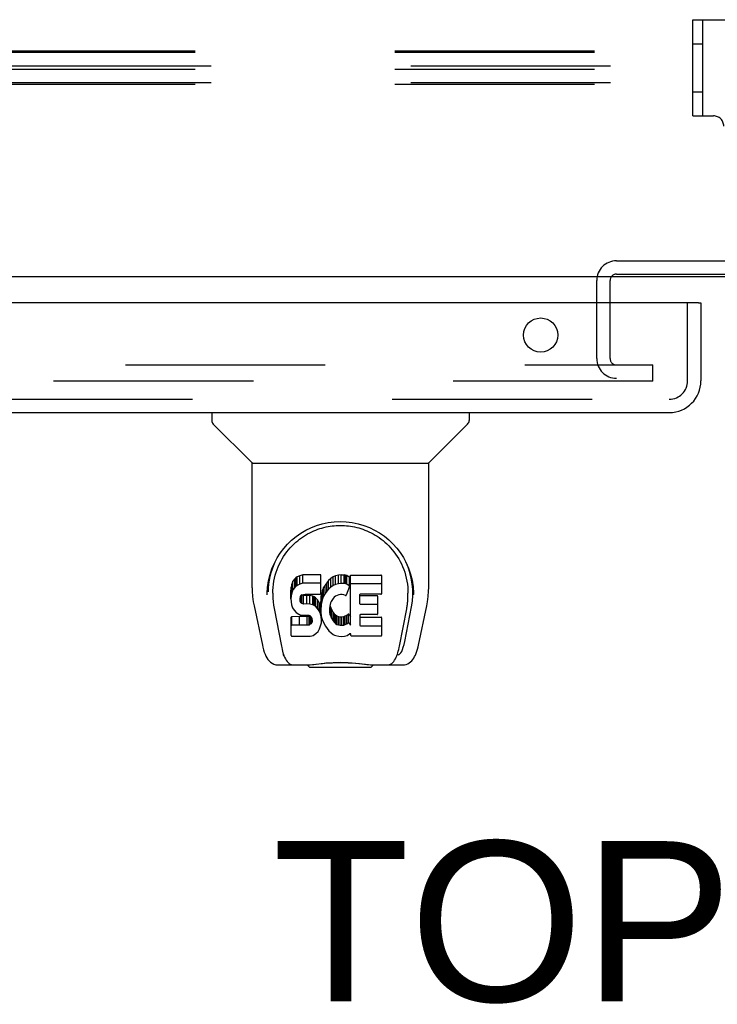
# Model space of a CAD drawing. Header units: inches. Extents: x 0 to 283, y 0 to 183.
# Tile 68 of 116: x 94.49 to 99.93, y 146.7 to 154.38. Entities that reach past the tile are written whole.
import ezdxf

# ---------------------------------------------------------------- set-up
doc = ezdxf.new("R2010")
doc.units = ezdxf.units.IN
doc.header["$LTSCALE"] = 15.583333
doc.header["$MEASUREMENT"] = 0
doc.linetypes.add('HIDDEN', pattern=[0.2, 0.1, -0.1])
doc.layers.get('0').update_dxf_attribs({"linetype": 'CONTINUOUS'})
for name, color, linetype in [('DEFAULT_2', 8, 'HIDDEN'), ('DIMENSIONS', 7, 'CONTINUOUS'), ('LEFTHAND_DOOR_ASSEMBLY', 7, 'CONTINUOUS')]:
    doc.layers.add(name, color=color, linetype=linetype)
doc.styles.get("Standard").update_dxf_attribs({"font": 'arial.ttf'})

msp = doc.modelspace()

# ---------------------------------------------------------------- linework, layer by layer
at = {"color": 7, "linetype": 'Continuous'}
msp.add_line((139.4253, 152.372), (62.0503, 152.372), dxfattribs=at)
at = {"layer": 'DEFAULT_2', "color": 8, "linetype": 'HIDDEN'}
for p, q in [((99.7378, 154.377), (101.7378, 154.377)), ((99.7378, 153.627), (99.7378, 154.377)), ((99.8158, 153.627), (99.8158, 154.377)), ((99.7378, 154.1895), (99.8158, 154.1895)), ((139.4878, 154.1325), (61.9878, 154.1325)), ((139.4878, 154.1199), (61.9878, 154.1199)), ((139.6128, 154.0143), (61.8628, 154.0143)), ((139.4878, 153.9891), (61.9878, 153.9891)), ((139.6128, 153.8835), (61.8628, 153.8835)), ((139.4878, 153.8709), (61.9878, 153.8709)), ((99.7378, 153.8145), (99.8158, 153.8145)), ((99.7378, 153.627), (99.8988, 153.627)), ((99.1418, 152.497), (102.3338, 152.497)), ((98.9878, 151.7345), (98.9878, 152.343)), ((99.0918, 151.7345), (99.0918, 152.343)), ((99.1418, 152.393), (102.3338, 152.393)), ((64.1441, 151.6845), (99.4253, 151.6845)), ((99.4253, 151.5595), (99.4253, 151.6845)), ((99.4253, 151.5595), (64.1441, 151.5595))]:
    msp.add_line(p, q, dxfattribs=at)
for centre, radius, start, end in [((99.8988, 153.547), 0.08, 0, 90), ((99.1418, 152.343), 0.154, 90, 180), ((99.1418, 152.343), 0.05, 90, 180), ((99.1418, 151.7345), 0.154, 180, 270), ((99.1418, 151.7345), 0.05, 180, 270)]:
    msp.add_arc(centre, radius, start, end, dxfattribs=at)
at = {"layer": 'LEFTHAND_DOOR_ASSEMBLY', "color": 3, "linetype": 'Continuous'}
for p, q in [((99.7803, 152.168), (62.8828, 152.168)), ((99.8003, 152.168), (99.8003, 151.5605)), ((63.1093, 151.314), (99.5538, 151.314))]:
    msp.add_line(p, q, dxfattribs=at)
at = {"layer": 'LEFTHAND_DOOR_ASSEMBLY', "color": 8, "linetype": 'HIDDEN'}
for p, q in [((99.6963, 151.5605), (99.6963, 152.168)), ((63.1093, 151.418), (99.5538, 151.418))]:
    msp.add_line(p, q, dxfattribs=at)
at = {"layer": 'LEFTHAND_DOOR_ASSEMBLY', "color": 7, "linetype": 'Continuous'}
for p, q in [((99.7803, 152.168), (99.8003, 152.168)), ((95.9839, 151.314), (95.9839, 151.2515)), ((97.9917, 151.314), (97.9917, 151.2515)), ((96.2931, 150.926), (95.9954, 151.2237)), ((97.6825, 150.926), (97.9802, 151.2237)), ((96.2988, 150.9203), (97.6768, 150.9203)), ((96.2988, 149.9482), (96.2988, 150.9203)), ((97.6768, 149.949), (97.6768, 150.9203)), ((96.6316, 150.0174), (96.6179, 149.9978)), ((96.6401, 150.0254), (96.6316, 150.0174)), ((96.6316, 149.9506), (96.6316, 150.0174)), ((96.6497, 150.0319), (96.6401, 150.0254)), ((96.6401, 149.9586), (96.6401, 150.0254)), ((96.6713, 150.0417), (96.6497, 150.0319)), ((96.6497, 149.9651), (96.6497, 150.0319)), ((96.6947, 150.049), (96.6713, 150.0417)), ((96.6713, 149.9748), (96.6713, 150.0417)), ((96.8343, 150.049), (96.6947, 150.049)), ((96.6947, 149.9822), (96.6947, 150.049)), ((96.836, 150.0061), (96.8343, 150.049)), ((96.8343, 149.9822), (96.8343, 150.049)), ((96.912, 150.0186), (96.8956, 150.0034)), ((96.9302, 150.0316), (96.912, 150.0186)), ((96.912, 149.9518), (96.912, 150.0186)), ((96.9506, 150.0405), (96.9302, 150.0316)), ((96.9302, 149.9648), (96.9302, 150.0316)), ((96.9724, 150.0454), (96.9506, 150.0405)), ((96.9506, 149.9736), (96.9506, 150.0405)), ((96.9945, 150.0475), (96.9724, 150.0454)), ((96.9724, 149.9786), (96.9724, 150.0454)), ((96.9945, 150.0475), (97.0171, 150.0471)), ((96.9945, 149.9807), (96.9945, 150.0475)), ((97.0282, 150.0454), (97.0171, 150.0471)), ((97.0171, 149.9803), (97.0171, 150.0471)), ((97.0387, 150.042), (97.0282, 150.0454)), ((97.0282, 149.9786), (97.0282, 150.0454)), ((97.0574, 150.03), (97.0387, 150.042)), ((97.0387, 149.9752), (97.0387, 150.042)), ((97.0574, 150.03), (97.0574, 149.9632)), ((97.0591, 150.0265), (97.0591, 149.9632)), ((97.0676, 150.047), (97.3044, 150.047)), ((97.0676, 149.655), (97.0676, 150.047)), ((97.3089, 150.0425), (97.3089, 149.9013)), ((96.4241, 149.9795), (96.423, 149.9163)), ((96.6035, 149.9519), (96.6017, 149.9282)), ((96.6086, 149.9752), (96.6035, 149.9519)), ((96.6035, 149.8851), (96.6035, 149.9519)), ((96.6179, 149.9978), (96.6086, 149.9752)), ((96.6086, 149.9084), (96.6086, 149.9752)), ((96.6179, 149.931), (96.6179, 149.9978)), ((96.6316, 149.9506), (96.6179, 149.931)), ((96.6401, 149.9586), (96.6316, 149.9506)), ((96.6497, 149.9651), (96.6401, 149.9586)), ((96.6713, 149.9748), (96.6497, 149.9651)), ((96.6947, 149.9822), (96.6713, 149.9748)), ((96.8343, 149.9822), (96.6947, 149.9822)), ((96.836, 149.9393), (96.8343, 149.9822)), ((96.836, 149.9393), (96.836, 150.0061)), ((96.8572, 149.949), (96.8487, 149.9283)), ((96.868, 149.9685), (96.8572, 149.949)), ((96.8572, 149.8822), (96.8572, 149.949)), ((96.881, 149.9866), (96.868, 149.9685)), ((96.868, 149.9017), (96.868, 149.9685)), ((96.8956, 150.0034), (96.881, 149.9866)), ((96.881, 149.9198), (96.881, 149.9866)), ((96.8956, 149.9366), (96.8956, 150.0034)), ((96.912, 149.9518), (96.8956, 149.9366)), ((96.9302, 149.9648), (96.912, 149.9518)), ((96.9506, 149.9736), (96.9302, 149.9648)), ((96.9724, 149.9786), (96.9506, 149.9736)), ((96.9945, 149.9807), (96.9724, 149.9786)), ((97.0171, 149.9803), (96.9945, 149.9807)), ((97.0282, 149.9786), (97.0171, 149.9803)), ((97.0387, 149.9752), (97.0282, 149.9786)), ((97.0588, 149.958), (97.0326, 149.8899)), ((97.0574, 149.9632), (97.0387, 149.9752)), ((97.0676, 149.9801), (97.3044, 149.9801)), ((97.5515, 149.9794), (97.5526, 149.9163)), ((96.4609, 149.9065), (96.4609, 149.8832)), ((96.6017, 149.8614), (96.6017, 149.9282)), ((96.6035, 149.8851), (96.6017, 149.8614)), ((96.6086, 149.9084), (96.6035, 149.8851)), ((96.6179, 149.931), (96.6086, 149.9084)), ((96.6728, 149.8497), (96.6734, 149.8647)), ((96.6734, 149.8647), (96.6754, 149.8798)), ((96.6734, 149.8421), (96.6734, 149.8647)), ((96.6754, 149.8798), (96.6786, 149.8864)), ((96.6757, 149.835), (96.6757, 149.8798)), ((96.6786, 149.8864), (96.6844, 149.8913)), ((96.6802, 149.829), (96.6802, 149.8878)), ((96.6844, 149.8913), (96.6987, 149.8957)), ((96.6864, 149.8914), (96.6859, 149.8918)), ((96.7008, 149.8873), (96.6864, 149.8914)), ((96.6864, 149.8245), (96.6864, 149.8914)), ((96.6987, 149.8957), (96.7136, 149.8969)), ((96.7249, 149.8881), (96.7008, 149.8873)), ((96.7008, 149.8205), (96.7008, 149.8873)), ((96.7136, 149.8969), (96.8265, 149.8969)), ((96.7488, 149.8869), (96.7249, 149.8881)), ((96.7249, 149.8213), (96.7249, 149.8881)), ((96.7723, 149.8818), (96.7488, 149.8869)), ((96.7488, 149.8201), (96.7488, 149.8869)), ((96.7832, 149.8769), (96.7723, 149.8818)), ((96.7723, 149.815), (96.7723, 149.8818)), ((96.7931, 149.8701), (96.7832, 149.8769)), ((96.7832, 149.8101), (96.7832, 149.8769)), ((96.8103, 149.8532), (96.7931, 149.8701)), ((96.7931, 149.8033), (96.7931, 149.8701)), ((96.8265, 149.8969), (96.8321, 149.8974)), ((96.8321, 149.8974), (96.8339, 149.9028)), ((96.8339, 149.9028), (96.8351, 149.9156)), ((96.8385, 149.885), (96.8339, 149.8406)), ((96.8351, 149.9156), (96.836, 149.9393)), ((96.8426, 149.9069), (96.8385, 149.885)), ((96.8385, 149.8182), (96.8385, 149.885)), ((96.8487, 149.9283), (96.8426, 149.9069)), ((96.8426, 149.8401), (96.8426, 149.9069)), ((96.8487, 149.8615), (96.8487, 149.9283)), ((96.8572, 149.8822), (96.8487, 149.8615)), ((96.868, 149.9017), (96.8572, 149.8822)), ((96.881, 149.9198), (96.868, 149.9017)), ((96.8956, 149.9366), (96.881, 149.9198)), ((96.931, 149.8639), (96.9168, 149.8407)), ((96.9392, 149.8743), (96.931, 149.8639)), ((96.95, 149.8817), (96.9392, 149.8743)), ((96.9749, 149.8923), (96.95, 149.8817)), ((96.9877, 149.8956), (96.9749, 149.8923)), ((97.001, 149.8954), (96.9877, 149.8956)), ((97.0142, 149.8923), (97.001, 149.8954)), ((97.0266, 149.8874), (97.0142, 149.8923)), ((97.1377, 149.8923), (97.1377, 149.8249)), ((97.3044, 149.8968), (97.1421, 149.8968)), ((97.1421, 149.8872), (97.2734, 149.8872)), ((97.2779, 149.8827), (97.2779, 149.7428)), ((97.5587, 149.8932), (97.5587, 149.8938)), ((96.314, 149.8053), (96.379, 149.5)), ((96.6017, 149.8614), (96.6025, 149.8375)), ((96.6025, 149.8375), (96.6064, 149.814)), ((96.6064, 149.814), (96.6147, 149.7917)), ((96.6147, 149.7917), (96.6275, 149.7716)), ((96.6734, 149.8421), (96.6728, 149.8497)), ((96.6757, 149.835), (96.6734, 149.8421)), ((96.6802, 149.829), (96.6757, 149.835)), ((96.6864, 149.8245), (96.6802, 149.829)), ((96.7008, 149.8205), (96.6864, 149.8245)), ((96.7249, 149.8213), (96.7008, 149.8205)), ((96.7488, 149.8201), (96.7249, 149.8213)), ((96.7723, 149.815), (96.7488, 149.8201)), ((96.7832, 149.8101), (96.7723, 149.815)), ((96.7931, 149.8033), (96.7832, 149.8101)), ((96.8103, 149.7864), (96.7931, 149.8033)), ((96.8234, 149.8332), (96.8103, 149.8532)), ((96.8103, 149.7864), (96.8103, 149.8532)), ((96.8234, 149.7664), (96.8103, 149.7864)), ((96.8328, 149.8111), (96.8234, 149.8332)), ((96.8234, 149.7664), (96.8234, 149.8332)), ((96.8339, 149.8072), (96.8328, 149.8111)), ((96.8328, 149.7443), (96.8328, 149.8111)), ((96.8339, 149.7738), (96.8339, 149.8406)), ((96.8385, 149.8182), (96.8339, 149.7738)), ((96.8426, 149.8401), (96.8385, 149.8182)), ((96.8487, 149.8615), (96.8426, 149.8401)), ((96.904, 149.7895), (96.9033, 149.7625)), ((96.9072, 149.8163), (96.904, 149.7895)), ((96.9046, 149.7494), (96.9046, 149.7895)), ((96.9063, 149.8089), (96.9077, 149.8033)), ((96.911, 149.8289), (96.9072, 149.8163)), ((96.9077, 149.8033), (96.9179, 149.7785)), ((96.9077, 149.7365), (96.9077, 149.8033)), ((96.9168, 149.8407), (96.911, 149.8289)), ((97.1421, 149.8204), (97.2734, 149.8204)), ((97.4895, 149.528), (97.5423, 149.7982)), ((97.505, 149.7825), (97.5057, 149.7862)), ((97.5966, 149.5), (97.6617, 149.8053)), ((96.4701, 149.7854), (96.5273, 149.4926)), ((96.6042, 149.5756), (96.6042, 149.7172)), ((96.6679, 149.7223), (96.6088, 149.7217)), ((96.6088, 149.6549), (96.6088, 149.7217)), ((96.6275, 149.7716), (96.6439, 149.7542)), ((96.6439, 149.7542), (96.6637, 149.7411)), ((96.6637, 149.7411), (96.6749, 149.7369)), ((96.7288, 149.7226), (96.6679, 149.7223)), ((96.6679, 149.6555), (96.6679, 149.7223)), ((96.6749, 149.7369), (96.6866, 149.7349)), ((96.6866, 149.7349), (96.7341, 149.7345)), ((96.744, 149.7237), (96.7288, 149.7226)), ((96.7288, 149.6558), (96.7288, 149.7226)), ((96.7341, 149.7345), (96.7416, 149.7337)), ((96.7416, 149.7337), (96.7486, 149.7313)), ((96.7504, 149.7271), (96.744, 149.7237)), ((96.744, 149.6569), (96.744, 149.7237)), ((96.7486, 149.7313), (96.7546, 149.7268)), ((96.752, 149.7287), (96.7504, 149.7271)), ((96.7504, 149.6603), (96.7504, 149.7271)), ((96.7546, 149.7268), (96.7596, 149.7208)), ((96.7559, 149.6656), (96.7559, 149.7252)), ((96.7596, 149.7208), (96.7661, 149.7073)), ((96.8328, 149.7443), (96.8234, 149.7664)), ((96.839, 149.7211), (96.8328, 149.7443)), ((96.8339, 149.7738), (96.8347, 149.7516)), ((96.8347, 149.7516), (96.8379, 149.7295)), ((96.8379, 149.7295), (96.8425, 149.7076)), ((96.8416, 149.6972), (96.839, 149.7211)), ((96.8416, 149.6972), (96.8416, 149.7119)), ((96.9033, 149.7625), (96.9046, 149.7494)), ((96.9046, 149.7494), (96.9077, 149.7365)), ((96.9077, 149.7365), (96.9179, 149.7117)), ((96.9179, 149.7785), (96.9312, 149.7554)), ((96.9179, 149.7117), (96.9179, 149.7785)), ((96.9179, 149.7117), (96.9312, 149.6886)), ((96.9312, 149.7554), (96.9399, 149.7453)), ((96.9312, 149.6886), (96.9312, 149.7554)), ((96.9399, 149.7453), (96.95, 149.7365)), ((96.9399, 149.6785), (96.9399, 149.7453)), ((96.95, 149.7365), (96.9612, 149.7291)), ((96.95, 149.6697), (96.95, 149.7365)), ((96.9612, 149.7291), (96.9735, 149.7242)), ((96.9612, 149.6623), (96.9612, 149.7291)), ((96.9735, 149.7242), (96.9868, 149.7219)), ((96.9735, 149.6574), (96.9735, 149.7242)), ((96.9868, 149.7219), (97.0001, 149.7214)), ((96.9868, 149.6551), (96.9868, 149.7219)), ((97.0001, 149.7214), (97.0133, 149.7234)), ((97.0001, 149.6546), (97.0001, 149.7214)), ((97.0133, 149.7234), (97.0261, 149.7274)), ((97.0133, 149.6565), (97.0133, 149.7234)), ((97.0261, 149.7274), (97.0382, 149.7329)), ((97.0261, 149.6606), (97.0261, 149.7274)), ((97.0382, 149.7329), (97.0493, 149.7404)), ((97.0382, 149.6661), (97.0382, 149.7329)), ((97.0493, 149.7404), (97.0493, 149.6735)), ((97.0557, 149.7393), (97.0676, 149.7218)), ((97.1389, 149.7338), (97.1389, 149.6563)), ((97.2734, 149.7383), (97.1434, 149.7383)), ((97.1434, 149.7186), (97.305, 149.7186)), ((97.3095, 149.7142), (97.3095, 149.5752)), ((97.4483, 149.4926), (97.505, 149.7824)), ((96.6679, 149.6555), (96.6087, 149.6549)), ((96.7288, 149.6558), (96.6679, 149.6555)), ((96.744, 149.6569), (96.7288, 149.6558)), ((96.7504, 149.6603), (96.744, 149.6569)), ((96.7559, 149.6656), (96.7504, 149.6603)), ((96.7652, 149.6777), (96.7559, 149.6656)), ((96.7652, 149.6777), (96.7652, 149.7091)), ((96.7678, 149.6846), (96.7652, 149.6777)), ((96.7661, 149.7073), (96.7685, 149.6921)), ((96.7678, 149.6846), (96.7678, 149.6968)), ((96.7685, 149.6921), (96.7678, 149.6846)), ((96.8251, 149.6277), (96.8337, 149.6501)), ((96.8337, 149.6501), (96.8399, 149.6733)), ((96.8399, 149.6733), (96.8416, 149.6972)), ((96.8425, 149.7076), (96.8495, 149.6866)), ((96.8495, 149.6866), (96.8708, 149.6473)), ((96.8708, 149.6473), (96.8834, 149.6288)), ((96.9312, 149.6886), (96.9399, 149.6785)), ((96.9399, 149.6785), (96.95, 149.6697)), ((96.95, 149.6697), (96.9612, 149.6623)), ((96.9612, 149.6623), (96.9735, 149.6574)), ((96.9735, 149.6574), (96.9868, 149.6551)), ((96.9868, 149.6551), (97.0001, 149.6546)), ((97.0001, 149.6546), (97.0133, 149.6565)), ((97.0133, 149.6565), (97.0261, 149.6606)), ((97.0261, 149.6606), (97.0382, 149.6661)), ((97.0382, 149.6661), (97.0493, 149.6735)), ((97.0557, 149.6725), (97.0676, 149.655)), ((97.1434, 149.6518), (97.305, 149.6518)), ((96.609, 149.5707), (96.753, 149.5707)), ((96.753, 149.5707), (96.765, 149.5723)), ((96.765, 149.5723), (96.7762, 149.5764)), ((96.7762, 149.5764), (96.796, 149.5902)), ((96.796, 149.5902), (96.813, 149.607)), ((96.813, 149.607), (96.8197, 149.617)), ((96.8197, 149.617), (96.8251, 149.6277)), ((96.8834, 149.6288), (96.8981, 149.6122)), ((96.8981, 149.6122), (96.9146, 149.5972)), ((96.9146, 149.5972), (96.9323, 149.5834)), ((96.9323, 149.5834), (96.942, 149.5783)), ((96.942, 149.5783), (96.9525, 149.5747)), ((96.9525, 149.5747), (96.9743, 149.5691)), ((96.9743, 149.5691), (96.9963, 149.5666)), ((96.9963, 149.5666), (97.0185, 149.5697)), ((97.0185, 149.5697), (97.0397, 149.5764)), ((97.0397, 149.5764), (97.0587, 149.588)), ((97.0587, 149.588), (97.0589, 149.5881)), ((97.0694, 149.5881), (97.0589, 149.5881)), ((97.0694, 149.5752), (97.0694, 149.5881)), ((97.305, 149.5707), (97.0739, 149.5707)), ((96.5449, 149.4242), (96.5376, 149.4242)), ((96.5471, 149.4179), (96.5468, 149.4187)), ((97.4285, 149.4179), (97.4288, 149.4187)), ((97.4288, 149.4187), (97.4322, 149.4285)), ((97.438, 149.4242), (97.4307, 149.4242)), ((96.5029, 149.3454), (96.7299, 149.3454)), ((96.5895, 149.3455), (96.5883, 149.3454)), ((96.7496, 149.3258), (96.7292, 149.3462)), ((97.226, 149.3258), (96.7496, 149.3258)), ((97.226, 149.3258), (97.2464, 149.3462)), ((97.2457, 149.3454), (97.4726, 149.3454)), ((97.3873, 149.3454), (97.3861, 149.3455))]:
    msp.add_line(p, q, dxfattribs=at)
for points in [[(96.4171, 149.9063), (96.4196, 149.9488), (96.4271, 150.0008), (96.4388, 150.0498), (96.4541, 150.0959), (96.4726, 150.1392), (96.4942, 150.18), (96.5185, 150.2183), (96.5455, 150.2542), (96.5751, 150.2877), (96.6071, 150.3187), (96.6415, 150.3471), (96.6781, 150.3728), (96.717, 150.3958), (96.758, 150.4158), (96.8011, 150.4327), (96.8457, 150.4462), (96.8917, 150.456), (96.9385, 150.462), (96.9859, 150.4641), (97.0333, 150.4623), (97.0801, 150.4566), (97.126, 150.4471), (97.1707, 150.434), (97.2138, 150.4175), (97.2549, 150.3978), (97.294, 150.3751), (97.3308, 150.3496), (97.3654, 150.3214), (97.3976, 150.2907), (97.4275, 150.2574), (97.4547, 150.2217), (97.4793, 150.1836), (97.5011, 150.1431), (97.5199, 150.1001), (97.5355, 150.0543), (97.5475, 150.0057), (97.5554, 149.954), (97.5585, 149.9063)], [(96.4609, 149.9065), (96.4613, 149.9265), (96.4627, 149.9508), (96.4653, 149.9749), (96.469, 149.9988), (96.4738, 150.0223), (96.4795, 150.0454), (96.4863, 150.068), (96.4939, 150.0902), (96.5025, 150.1118), (96.512, 150.1328), (96.5222, 150.1531), (96.5331, 150.1727), (96.5447, 150.1916), (96.5568, 150.2096), (96.5695, 150.227), (96.5828, 150.2435), (96.5964, 150.2593), (96.6104, 150.2742), (96.6248, 150.2884), (96.6395, 150.3019), (96.6545, 150.3146), (96.6697, 150.3266), (96.6851, 150.3378), (96.7007, 150.3484), (96.7165, 150.3582), (96.7323, 150.3673), (96.7482, 150.3758), (96.7641, 150.3836), (96.78, 150.3907), (96.7959, 150.3972), (96.8118, 150.4032), (96.8277, 150.4085), (96.8437, 150.4133), (96.8596, 150.4176), (96.8756, 150.4213), (96.8915, 150.4246), (96.9075, 150.4273), (96.9234, 150.4295), (96.9393, 150.4312), (96.9552, 150.4324), (96.9711, 150.4332), (96.9871, 150.4334), (97.003, 150.4332), (97.0189, 150.4325), (97.0349, 150.4313), (97.0508, 150.4297), (97.0668, 150.4275), (97.0828, 150.4248), (97.0987, 150.4216), (97.1147, 150.4179), (97.1306, 150.4137), (97.1466, 150.4089), (97.1626, 150.4036), (97.1787, 150.3977), (97.1947, 150.3911), (97.2107, 150.384), (97.2266, 150.3762), (97.2425, 150.3678), (97.2584, 150.3587), (97.2741, 150.3489), (97.2896, 150.3384), (97.305, 150.3273), (97.3202, 150.3153), (97.3352, 150.3027), (97.35, 150.2892), (97.3645, 150.2749), (97.3787, 150.2599), (97.3924, 150.244), (97.4057, 150.2274), (97.4185, 150.21), (97.4307, 150.1919), (97.4424, 150.173), (97.4533, 150.1534), (97.4635, 150.1331), (97.4729, 150.1122), (97.4815, 150.0906), (97.4892, 150.0685), (97.496, 150.0458), (97.5018, 150.0226), (97.5065, 149.9991), (97.5102, 149.9752), (97.5128, 149.9511), (97.5143, 149.9268), (97.5147, 149.9065)], [(96.2988, 149.9482), (96.2994, 149.9216), (96.3024, 149.8794), (96.308, 149.8372), (96.314, 149.8053)], [(97.6617, 149.8053), (97.6675, 149.8365), (97.6732, 149.8788), (97.6762, 149.9211), (97.6768, 149.9491)], [(96.4169, 149.8932), (96.417, 149.898), (96.4171, 149.9063)], [(96.4609, 149.8832), (96.4611, 149.8671), (96.4628, 149.8388), (96.4659, 149.8107), (96.4701, 149.7854)], [(97.5057, 149.7862), (97.5063, 149.7893), (97.5068, 149.7924), (97.5073, 149.7954), (97.5078, 149.7984), (97.5083, 149.8015), (97.5088, 149.8048), (97.5093, 149.8082), (97.5098, 149.8117), (97.5103, 149.8153), (97.5108, 149.819), (97.5112, 149.8227), (97.5117, 149.8266), (97.5121, 149.8306), (97.5125, 149.8346), (97.5129, 149.8388), (97.5132, 149.8431), (97.5135, 149.8475), (97.5138, 149.852), (97.5141, 149.8566), (97.5143, 149.8613), (97.5145, 149.8661), (97.5146, 149.871), (97.5147, 149.876), (97.5147, 149.8811), (97.5147, 149.9065)], [(97.5585, 149.9063), (97.5586, 149.8987), (97.5587, 149.8937)], [(96.6087, 149.7217), (96.6082, 149.7217), (96.6078, 149.7216), (96.6074, 149.7215), (96.6069, 149.7214), (96.6065, 149.7212), (96.6061, 149.7209), (96.6057, 149.7206), (96.6054, 149.7203), (96.6051, 149.7199), (96.6048, 149.7194), (96.6045, 149.719), (96.6044, 149.7184), (96.6043, 149.7179), (96.6042, 149.7172)], [(96.6087, 149.6549), (96.6082, 149.6549), (96.6078, 149.6548), (96.6074, 149.6547), (96.6069, 149.6546), (96.6065, 149.6544), (96.6061, 149.6541), (96.6057, 149.6538), (96.6054, 149.6535), (96.6051, 149.6531), (96.6048, 149.6526), (96.6045, 149.6521), (96.6044, 149.6516), (96.6043, 149.651), (96.6042, 149.6504)], [(96.379, 149.5), (96.3824, 149.4851), (96.3879, 149.4641), (96.3938, 149.4456), (96.4, 149.4291), (96.4067, 149.4143), (96.414, 149.401), (96.4223, 149.3887), (96.4318, 149.3776), (96.4427, 149.3675), (96.4551, 149.3589), (96.4689, 149.3521), (96.4837, 149.3476), (96.4991, 149.3456), (96.5029, 149.3454)], [(96.5273, 149.4926), (96.5297, 149.481), (96.5328, 149.4672), (96.5361, 149.4538), (96.5396, 149.4409), (96.5435, 149.4285), (96.5468, 149.4187)], [(97.4322, 149.4285), (97.436, 149.4409), (97.4395, 149.4538), (97.4428, 149.4672), (97.4459, 149.481), (97.4483, 149.4926)], [(97.4726, 149.3454), (97.4872, 149.3467), (97.5004, 149.3499), (97.513, 149.3549), (97.5247, 149.3615), (97.5352, 149.3694), (97.5446, 149.3784), (97.5529, 149.3882), (97.5603, 149.3989), (97.5669, 149.4104), (97.573, 149.4229), (97.5786, 149.4367), (97.584, 149.452), (97.589, 149.4689), (97.5939, 149.4879), (97.5966, 149.5)], [(96.5471, 149.4179), (96.5524, 149.4055), (96.5586, 149.393), (96.5649, 149.3824), (96.5717, 149.3731), (96.579, 149.365), (96.5871, 149.3581), (96.5961, 149.3524), (96.6058, 149.3483), (96.6158, 149.346), (96.6236, 149.3454)], [(97.352, 149.3454), (97.3598, 149.346), (97.3698, 149.3483), (97.3795, 149.3524), (97.3885, 149.358), (97.3965, 149.3649), (97.4039, 149.3731), (97.4106, 149.3823), (97.417, 149.393), (97.4232, 149.4055), (97.4285, 149.4179)], [(96.7044, 149.3454), (96.7249, 149.346), (96.7469, 149.3475), (96.7703, 149.3497), (96.7949, 149.3524), (96.8207, 149.3553), (96.8475, 149.3582), (96.8749, 149.3609), (96.9031, 149.3632), (96.932, 149.3649), (96.9613, 149.366), (96.9904, 149.3663), (97.0195, 149.3659), (97.0486, 149.3647), (97.0773, 149.3628), (97.105, 149.3605), (97.132, 149.3578), (97.1582, 149.3549), (97.1833, 149.3521), (97.2072, 149.3495), (97.2299, 149.3474), (97.2513, 149.346), (97.2713, 149.3454)], [(96.7044, 149.3454), (96.7265, 149.346), (96.7531, 149.3477), (96.7805, 149.3501), (96.8376, 149.3559)], [(96.8376, 149.3559), (96.8667, 149.3586), (96.8962, 149.361), (96.9263, 149.3628), (96.9569, 149.364), (96.9873, 149.3644), (97.0177, 149.364), (97.0482, 149.3629), (97.0784, 149.3611), (97.1082, 149.3587), (97.1375, 149.356), (97.1947, 149.3502)], [(97.1947, 149.3502), (97.2222, 149.3477), (97.2489, 149.346), (97.2713, 149.3454)]]:
    msp.add_lwpolyline(points, dxfattribs=at)
at = {"layer": 'LEFTHAND_DOOR_ASSEMBLY', "color": 3, "linetype": 'Continuous'}
msp.add_circle((98.5503, 151.918), 0.133, dxfattribs=at)
msp.add_arc((99.5538, 151.5605), 0.2465, 270, 360, dxfattribs=at)
at = {"layer": 'LEFTHAND_DOOR_ASSEMBLY', "color": 8, "linetype": 'HIDDEN'}
msp.add_arc((99.5538, 151.5605), 0.1425, 270, 360, dxfattribs=at)
at = {"layer": 'LEFTHAND_DOOR_ASSEMBLY', "color": 7, "linetype": 'Continuous'}
for centre, radius, start, end in [((96.0232, 151.2515), 0.0394, 180, 225), ((97.9524, 151.2515), 0.0394, 315, 360), ((96.307, 150.9399), 0.0197, 225, 262.5), ((97.6686, 150.9399), 0.0197, 277.5, 315)]:
    msp.add_arc(centre, radius, start, end, dxfattribs=at)
for centre, major_axis, ratio, start_param, end_param in [((96.9878, 149.9065), (0, 0.565), 0.999848, 1.129542, 1.553352), ((96.9878, 149.9065), (0, 0.565), 0.999848, 4.519536, 5.157611), ((97.0546, 150.0265), (0.00448, 0), 1, 0.003891, 0.905353), ((97.3044, 150.0425), (0, 0.00448), 1, -1.570796, 0), ((97.0546, 149.9596), (0.00448, 0), 1, 0.003842, 0.905353), ((97.0546, 149.9596), (0, 0.00448), 1, -1.937287, -1.566955), ((97.3044, 149.9757), (0, 0.00448), 1, -1.570796, 0), ((97.0284, 149.8915), (0, 0.00448), 1, -3.557718, -1.937287), ((97.1421, 149.8923), (0, 0.00448), 1, 0, 1.570796), ((97.1421, 149.8917), (0.00448, 0), 1, 3.535546, 4.712389), ((97.2734, 149.8827), (0, 0.00448), 1, -1.570796, 0), ((97.3044, 149.9013), (0, 0.00448), 1, -3.141593, -1.570796), ((97.1421, 149.8249), (0, 0.00448), 1, -4.712389, -3.141593), ((97.2734, 149.8159), (0, 0.00448), 1, -1.570796, 0), ((97.052, 149.7368), (0, 0.00448), 1, 0, 0.651783), ((97.052, 149.7368), (0.00448, 0), 1, 0.594971, 1.570796), ((97.1434, 149.7338), (0, 0.00448), 1, 0, 1.570796), ((97.1434, 149.7231), (0, 0.00448), 1, -4.712389, -3.141593), ((97.2734, 149.7428), (0, 0.00448), 1, -3.141593, -1.570796), ((97.305, 149.7142), (0, 0.00448), 1, -1.570796, 0), ((97.052, 149.67), (0, 0.00448), 1, -0.975826, 0.651783), ((97.1434, 149.6563), (0, 0.00448), 1, -4.712389, -3.141593), ((97.305, 149.6473), (0, 0.00448), 1, -1.570796, 0), ((96.609, 149.5756), (0.00483, 0), 1, -3.141593, -1.570796), ((97.0739, 149.5752), (0, 0.00448), 1, -4.712389, -3.141593), ((97.305, 149.5752), (0, 0.00448), 1, -3.141593, -1.570796), ((97.4316, 149.7785), (-0.0066, 0.3543), 0.213027, -3.145575, -2.360177)]:
    msp.add_ellipse(centre, major_axis=major_axis, ratio=ratio, start_param=start_param, end_param=end_param, dxfattribs=at)

# ---------------------------------------------------------------- texts
at = {"layer": 'DIMENSIONS', "color": 2, "linetype": 'Continuous', "insert": (100.7271, 147.9717), "char_height": 1.25, "width": 8.517658, "attachment_point": 2, "line_spacing_factor": 0.9}
msp.add_mtext('TOP VIEW', dxfattribs=at)

doc.saveas('drawing.dxf')
